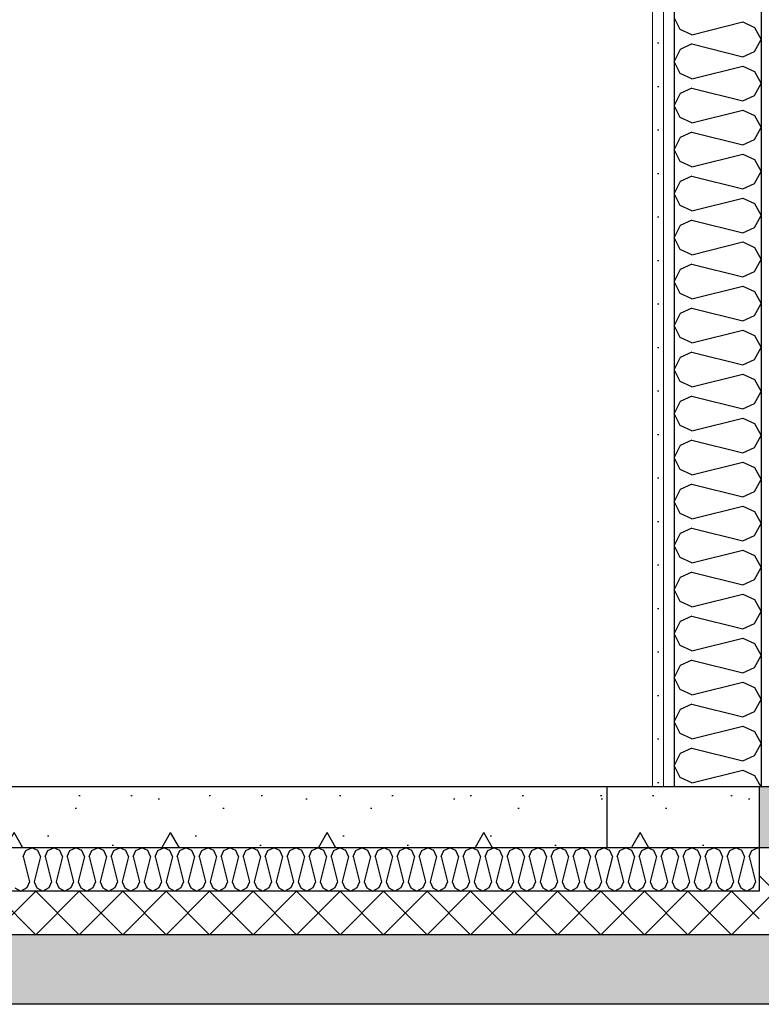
# Model space of a CAD drawing. Header units: millimetres. Extents: x -82116 to -59237, y -2070 to 13065.
# Tile 17 of 66: x -71618 to -70766, y 3570 to 4702. Entities that reach past the tile are written whole.
import ezdxf

# ---------------------------------------------------------------- set-up
doc = ezdxf.new("R2010")
doc.units = ezdxf.units.MM
doc.header["$LTSCALE"] = 0.5
doc.header["$MEASUREMENT"] = 0
doc.linetypes.add('PLINE', pattern=[0])
doc.layers.add('236- Innvendig kledning og overflate(Nye konstruksjoner)', color=7, linetype='Continuous', lineweight=0)
for name, color, linetype in [('242- Ikke-bærende innervegger (Skravur)(Nye konstruksjoner)', 7, 'Continuous'), ('242- Ikke-bærende innervegger(Nye konstruksjoner)', 7, 'Continuous'), ('252- Gulv på grunn_ bunnplate', 7, 'Continuous'), ('252- Gulv på grunn_ bunnplate (Skravur)', 7, 'Continuous'), ('253- Oppforet gulv_ påstøp', 7, 'Continuous'), ('253- Oppforet gulv_ påstøp (Skravur)', 7, 'Continuous'), ('253- Oppforet gulv_ påstøp (Skravur)(Nye konstruksjoner)', 7, 'Continuous'), ('253- Oppforet gulv_ påstøp(Nye konstruksjoner)', 7, 'Continuous')]:
    doc.layers.add(name, color=color, linetype=linetype)
pattern_1 = [(0, (0, 0), (0, 311.7692), [30, -150]), (0, (90, 155.9), (0, 311.7692), [30, -150]), (60, (0, 0), (-270, 155.8846), [30, -150]), (60, (180, 0), (-270, 155.8846), [30, -150]), (120, (30, 0), (270, 155.8846), [30, -150]), (120, (210, 0), (270, 155.8846), [30, -150]), (0, (0, 30), (0, 60.000002), [0, -60, 0, -90.000004]), (45, (30, 30), (-42.42641, 42.42641), [0, -45, 0, -75.000003])]
pattern_2 = [(270, (0, 0), (86.60254, 0), [0, -50]), (270, (43.3, -25), (86.60254, 0), [0, -50])]

# ---------------------------------------------------------------- blocks, each defined once
blk = doc.blocks.new('*X8')
at = {"layer": '253- Oppforet gulv_ påstøp (Skravur)', "linetype": 'PLINE'}
for p, q in [((-71650, 3650), (-71600, 3700)), ((-71600, 3650), (-71650, 3700)), ((-71600, 3650), (-71550, 3700)), ((-71550, 3650), (-71600, 3700)), ((-71550, 3650), (-71500, 3700)), ((-71500, 3650), (-71550, 3700)), ((-71500, 3650), (-71450, 3700)), ((-71450, 3650), (-71500, 3700)), ((-71450, 3650), (-71400, 3700)), ((-71400, 3650), (-71450, 3700)), ((-71400, 3650), (-71350, 3700)), ((-71350, 3650), (-71400, 3700)), ((-71350, 3650), (-71300, 3700)), ((-71300, 3650), (-71350, 3700)), ((-71300, 3650), (-71250, 3700)), ((-71250, 3650), (-71300, 3700)), ((-71250, 3650), (-71200, 3700)), ((-71200, 3650), (-71250, 3700)), ((-71200, 3650), (-71150, 3700)), ((-71150, 3650), (-71200, 3700)), ((-71150, 3650), (-71100, 3700)), ((-71100, 3650), (-71150, 3700)), ((-71100, 3650), (-71050, 3700)), ((-71050, 3650), (-71100, 3700)), ((-71050, 3650), (-71000, 3700)), ((-71000, 3650), (-71050, 3700)), ((-71000, 3650), (-70950, 3700)), ((-70950, 3650), (-71000, 3700)), ((-70943.2, 3693.2), (-70950, 3700)), ((-70950, 3650), (-70943.2, 3656.8))]:
    blk.add_line(p, q, dxfattribs=at)
blk = doc.blocks.new('*X9')
at = {"layer": '253- Oppforet gulv_ påstøp (Skravur)', "linetype": 'PLINE'}
for p, q in [((-71614.5, 3740), (-71611.4, 3746.7)), ((-71611.4, 3746.7), (-71604.5, 3750)), ((-71597.6, 3746.7), (-71604.5, 3750)), ((-71594.5, 3740), (-71597.6, 3746.7)), ((-71589.2, 3740), (-71586.1, 3746.7)), ((-71586.1, 3746.7), (-71579.2, 3750)), ((-71572.3, 3746.7), (-71579.2, 3750)), ((-71569.2, 3740), (-71572.3, 3746.7)), ((-71563.9, 3740), (-71560.8, 3746.7)), ((-71560.8, 3746.7), (-71553.9, 3750)), ((-71547, 3746.7), (-71553.9, 3750)), ((-71543.9, 3740), (-71547, 3746.7)), ((-71538.6, 3740), (-71535.5, 3746.7)), ((-71535.5, 3746.7), (-71528.6, 3750)), ((-71521.7, 3746.7), (-71528.6, 3750)), ((-71518.6, 3740), (-71521.7, 3746.7)), ((-71513.3, 3740), (-71510.2, 3746.7)), ((-71510.2, 3746.7), (-71503.3, 3750)), ((-71496.4, 3746.7), (-71503.3, 3750)), ((-71493.3, 3740), (-71496.4, 3746.7)), ((-71488, 3740), (-71484.9, 3746.7)), ((-71484.9, 3746.7), (-71478, 3750)), ((-71471.1, 3746.7), (-71478, 3750)), ((-71468, 3740), (-71471.1, 3746.7)), ((-71462.7, 3740), (-71459.6, 3746.7)), ((-71459.6, 3746.7), (-71452.7, 3750)), ((-71445.8, 3746.7), (-71452.7, 3750)), ((-71442.7, 3740), (-71445.8, 3746.7)), ((-71437.4, 3740), (-71434.3, 3746.7)), ((-71434.3, 3746.7), (-71427.4, 3750)), ((-71420.5, 3746.7), (-71427.4, 3750)), ((-71417.4, 3740), (-71420.5, 3746.7)), ((-71412.1, 3740), (-71409, 3746.7)), ((-71409, 3746.7), (-71402.1, 3750)), ((-71395.2, 3746.7), (-71402.1, 3750)), ((-71392.1, 3740), (-71395.2, 3746.7)), ((-71386.8, 3740), (-71383.7, 3746.7)), ((-71383.7, 3746.7), (-71376.8, 3750)), ((-71369.9, 3746.7), (-71376.8, 3750)), ((-71366.8, 3740), (-71369.9, 3746.7)), ((-71361.5, 3740), (-71358.4, 3746.7)), ((-71358.4, 3746.7), (-71351.5, 3750)), ((-71344.6, 3746.7), (-71351.5, 3750)), ((-71341.5, 3740), (-71344.6, 3746.7)), ((-71336.2, 3740), (-71333.1, 3746.7)), ((-71333.1, 3746.7), (-71326.2, 3750)), ((-71319.3, 3746.7), (-71326.2, 3750)), ((-71316.2, 3740), (-71319.3, 3746.7)), ((-71310.9, 3740), (-71307.9, 3746.7)), ((-71307.9, 3746.7), (-71300.9, 3750)), ((-71294, 3746.7), (-71300.9, 3750)), ((-71291, 3740), (-71294, 3746.7)), ((-71285.6, 3740), (-71282.6, 3746.7)), ((-71282.6, 3746.7), (-71275.7, 3750)), ((-71268.7, 3746.7), (-71275.7, 3750)), ((-71265.7, 3740), (-71268.7, 3746.7)), ((-71260.3, 3740), (-71257.3, 3746.7)), ((-71257.3, 3746.7), (-71250.4, 3750)), ((-71243.5, 3746.7), (-71250.4, 3750)), ((-71240.4, 3740), (-71243.5, 3746.7)), ((-71235.1, 3740), (-71232, 3746.7)), ((-71232, 3746.7), (-71225.1, 3750)), ((-71218.2, 3746.7), (-71225.1, 3750)), ((-71215.1, 3740), (-71218.2, 3746.7)), ((-71209.8, 3740), (-71206.7, 3746.7)), ((-71206.7, 3746.7), (-71199.8, 3750)), ((-71192.9, 3746.7), (-71199.8, 3750)), ((-71189.8, 3740), (-71192.9, 3746.7)), ((-71184.5, 3740), (-71181.4, 3746.7)), ((-71181.4, 3746.7), (-71174.5, 3750)), ((-71167.6, 3746.7), (-71174.5, 3750)), ((-71164.5, 3740), (-71167.6, 3746.7)), ((-71159.2, 3740), (-71156.1, 3746.7)), ((-71156.1, 3746.7), (-71149.2, 3750)), ((-71142.3, 3746.7), (-71149.2, 3750)), ((-71139.2, 3740), (-71142.3, 3746.7)), ((-71133.9, 3740), (-71130.8, 3746.7)), ((-71130.8, 3746.7), (-71123.9, 3750)), ((-71117, 3746.7), (-71123.9, 3750)), ((-71113.9, 3740), (-71117, 3746.7)), ((-71108.6, 3740), (-71105.5, 3746.7)), ((-71105.5, 3746.7), (-71098.6, 3750)), ((-71091.7, 3746.7), (-71098.6, 3750)), ((-71088.6, 3740), (-71091.7, 3746.7)), ((-71083.3, 3740), (-71080.2, 3746.7)), ((-71080.2, 3746.7), (-71073.3, 3750)), ((-71066.4, 3746.7), (-71073.3, 3750)), ((-71063.3, 3740), (-71066.4, 3746.7)), ((-71058, 3740), (-71054.9, 3746.7)), ((-71054.9, 3746.7), (-71048, 3750)), ((-71041.1, 3746.7), (-71048, 3750)), ((-71038, 3740), (-71041.1, 3746.7)), ((-71032.7, 3740), (-71029.6, 3746.7)), ((-71029.6, 3746.7), (-71022.7, 3750)), ((-71015.8, 3746.7), (-71022.7, 3750)), ((-71012.7, 3740), (-71015.8, 3746.7)), ((-71007.4, 3740), (-71004.3, 3746.7)), ((-71004.3, 3746.7), (-70997.4, 3750)), ((-70990.5, 3746.7), (-70997.4, 3750)), ((-70987.4, 3740), (-70990.5, 3746.7)), ((-70982.1, 3740), (-70979, 3746.7)), ((-70979, 3746.7), (-70972.1, 3750)), ((-70965.2, 3746.7), (-70972.1, 3750)), ((-70962.1, 3740), (-70965.2, 3746.7)), ((-70956.8, 3740), (-70953.8, 3746.7)), ((-70953.8, 3746.7), (-70946.8, 3750)), ((-70943.2, 3748.3), (-70946.8, 3750)), ((-71614.5, 3740), (-71607.1, 3710.6)), ((-71594.5, 3740), (-71601.8, 3710.6)), ((-71589.2, 3740), (-71581.8, 3710.6)), ((-71569.2, 3740), (-71576.5, 3710.6)), ((-71563.9, 3740), (-71556.5, 3710.6)), ((-71543.9, 3740), (-71551.2, 3710.6)), ((-71538.6, 3740), (-71531.2, 3710.6)), ((-71518.6, 3740), (-71525.9, 3710.6)), ((-71513.3, 3740), (-71505.9, 3710.6)), ((-71493.3, 3740), (-71500.6, 3710.6)), ((-71488, 3740), (-71480.7, 3710.6)), ((-71468, 3740), (-71475.3, 3710.6)), ((-71462.7, 3740), (-71455.4, 3710.6)), ((-71442.7, 3740), (-71450, 3710.6)), ((-71437.4, 3740), (-71430.1, 3710.6)), ((-71417.4, 3740), (-71424.8, 3710.6)), ((-71412.1, 3740), (-71404.8, 3710.6)), ((-71392.1, 3740), (-71399.5, 3710.6)), ((-71386.8, 3740), (-71379.5, 3710.6)), ((-71366.8, 3740), (-71374.2, 3710.6)), ((-71361.5, 3740), (-71354.2, 3710.6)), ((-71341.5, 3740), (-71348.9, 3710.6)), ((-71336.2, 3740), (-71328.9, 3710.6)), ((-71316.2, 3740), (-71323.6, 3710.6)), ((-71310.9, 3740), (-71303.6, 3710.6)), ((-71291, 3740), (-71298.3, 3710.6)), ((-71285.6, 3740), (-71278.3, 3710.6)), ((-71265.7, 3740), (-71273, 3710.6)), ((-71260.3, 3740), (-71253, 3710.6)), ((-71240.4, 3740), (-71247.7, 3710.6)), ((-71235.1, 3740), (-71227.7, 3710.6)), ((-71215.1, 3740), (-71222.4, 3710.6)), ((-71209.8, 3740), (-71202.4, 3710.6)), ((-71189.8, 3740), (-71197.1, 3710.6)), ((-71184.5, 3740), (-71177.1, 3710.6)), ((-71164.5, 3740), (-71171.8, 3710.6)), ((-71159.2, 3740), (-71151.8, 3710.6)), ((-71139.2, 3740), (-71146.5, 3710.6)), ((-71133.9, 3740), (-71126.6, 3710.6)), ((-71113.9, 3740), (-71121.2, 3710.6)), ((-71108.6, 3740), (-71101.3, 3710.6)), ((-71088.6, 3740), (-71095.9, 3710.6)), ((-71083.3, 3740), (-71076, 3710.6)), ((-71063.3, 3740), (-71070.7, 3710.6)), ((-71058, 3740), (-71050.7, 3710.6)), ((-71038, 3740), (-71045.4, 3710.6)), ((-71032.7, 3740), (-71025.4, 3710.6)), ((-71012.7, 3740), (-71020.1, 3710.6)), ((-71007.4, 3740), (-71000.1, 3710.6)), ((-70987.4, 3740), (-70994.8, 3710.6)), ((-70982.1, 3740), (-70974.8, 3710.6)), ((-70962.1, 3740), (-70969.5, 3710.6)), ((-70956.8, 3740), (-70949.5, 3710.6)), ((-70943.2, 3714.7), (-70944.2, 3710.6)), ((-71624, 3703.9), (-71617.1, 3700)), ((-71610.2, 3703.9), (-71617.1, 3700)), ((-71607.1, 3710.6), (-71610.2, 3703.9)), ((-71601.8, 3710.6), (-71598.7, 3703.9)), ((-71598.7, 3703.9), (-71591.8, 3700)), ((-71584.9, 3703.9), (-71591.8, 3700)), ((-71581.8, 3710.6), (-71584.9, 3703.9)), ((-71576.5, 3710.6), (-71573.4, 3703.9)), ((-71573.4, 3703.9), (-71566.5, 3700)), ((-71559.6, 3703.9), (-71566.5, 3700)), ((-71556.5, 3710.6), (-71559.6, 3703.9)), ((-71551.2, 3710.6), (-71548.1, 3703.9)), ((-71548.1, 3703.9), (-71541.2, 3700)), ((-71534.3, 3703.9), (-71541.2, 3700)), ((-71531.2, 3710.6), (-71534.3, 3703.9)), ((-71525.9, 3710.6), (-71522.8, 3703.9)), ((-71522.8, 3703.9), (-71515.9, 3700)), ((-71509, 3703.9), (-71515.9, 3700)), ((-71505.9, 3710.6), (-71509, 3703.9)), ((-71500.6, 3710.6), (-71497.5, 3703.9)), ((-71497.5, 3703.9), (-71490.6, 3700)), ((-71483.7, 3703.9), (-71490.6, 3700)), ((-71480.7, 3710.6), (-71483.7, 3703.9)), ((-71475.3, 3710.6), (-71472.3, 3703.9)), ((-71472.3, 3703.9), (-71465.3, 3700)), ((-71458.4, 3703.9), (-71465.3, 3700)), ((-71455.4, 3710.6), (-71458.4, 3703.9)), ((-71450, 3710.6), (-71447, 3703.9)), ((-71447, 3703.9), (-71440.1, 3700)), ((-71433.1, 3703.9), (-71440.1, 3700)), ((-71430.1, 3710.6), (-71433.1, 3703.9)), ((-71424.8, 3710.6), (-71421.7, 3703.9)), ((-71421.7, 3703.9), (-71414.8, 3700)), ((-71407.9, 3703.9), (-71414.8, 3700)), ((-71404.8, 3710.6), (-71407.9, 3703.9)), ((-71399.5, 3710.6), (-71396.4, 3703.9)), ((-71396.4, 3703.9), (-71389.5, 3700)), ((-71382.6, 3703.9), (-71389.5, 3700)), ((-71379.5, 3710.6), (-71382.6, 3703.9)), ((-71374.2, 3710.6), (-71371.1, 3703.9)), ((-71371.1, 3703.9), (-71364.2, 3700)), ((-71357.3, 3703.9), (-71364.2, 3700)), ((-71354.2, 3710.6), (-71357.3, 3703.9)), ((-71348.9, 3710.6), (-71345.8, 3703.9)), ((-71345.8, 3703.9), (-71338.9, 3700)), ((-71332, 3703.9), (-71338.9, 3700)), ((-71328.9, 3710.6), (-71332, 3703.9)), ((-71323.6, 3710.6), (-71320.5, 3703.9)), ((-71320.5, 3703.9), (-71313.6, 3700)), ((-71306.7, 3703.9), (-71313.6, 3700)), ((-71303.6, 3710.6), (-71306.7, 3703.9)), ((-71298.3, 3710.6), (-71295.2, 3703.9)), ((-71295.2, 3703.9), (-71288.3, 3700)), ((-71281.4, 3703.9), (-71288.3, 3700)), ((-71278.3, 3710.6), (-71281.4, 3703.9)), ((-71273, 3710.6), (-71269.9, 3703.9)), ((-71269.9, 3703.9), (-71263, 3700)), ((-71256.1, 3703.9), (-71263, 3700)), ((-71253, 3710.6), (-71256.1, 3703.9)), ((-71247.7, 3710.6), (-71244.6, 3703.9)), ((-71244.6, 3703.9), (-71237.7, 3700)), ((-71230.8, 3703.9), (-71237.7, 3700)), ((-71227.7, 3710.6), (-71230.8, 3703.9)), ((-71222.4, 3710.6), (-71219.3, 3703.9)), ((-71219.3, 3703.9), (-71212.4, 3700)), ((-71205.5, 3703.9), (-71212.4, 3700)), ((-71202.4, 3710.6), (-71205.5, 3703.9)), ((-71197.1, 3710.6), (-71194, 3703.9)), ((-71194, 3703.9), (-71187.1, 3700)), ((-71180.2, 3703.9), (-71187.1, 3700)), ((-71177.1, 3710.6), (-71180.2, 3703.9)), ((-71171.8, 3710.6), (-71168.7, 3703.9)), ((-71168.7, 3703.9), (-71161.8, 3700)), ((-71154.9, 3703.9), (-71161.8, 3700)), ((-71151.8, 3710.6), (-71154.9, 3703.9)), ((-71146.5, 3710.6), (-71143.4, 3703.9)), ((-71143.4, 3703.9), (-71136.5, 3700)), ((-71129.6, 3703.9), (-71136.5, 3700)), ((-71126.6, 3710.6), (-71129.6, 3703.9)), ((-71121.2, 3710.6), (-71118.2, 3703.9)), ((-71118.2, 3703.9), (-71111.2, 3700)), ((-71104.3, 3703.9), (-71111.2, 3700)), ((-71101.3, 3710.6), (-71104.3, 3703.9)), ((-71095.9, 3710.6), (-71092.9, 3703.9)), ((-71092.9, 3703.9), (-71086, 3700)), ((-71079, 3703.9), (-71086, 3700)), ((-71076, 3710.6), (-71079, 3703.9)), ((-71070.7, 3710.6), (-71067.6, 3703.9)), ((-71067.6, 3703.9), (-71060.7, 3700)), ((-71053.8, 3703.9), (-71060.7, 3700)), ((-71050.7, 3710.6), (-71053.8, 3703.9)), ((-71045.4, 3710.6), (-71042.3, 3703.9)), ((-71042.3, 3703.9), (-71035.4, 3700)), ((-71028.5, 3703.9), (-71035.4, 3700)), ((-71025.4, 3710.6), (-71028.5, 3703.9)), ((-71020.1, 3710.6), (-71017, 3703.9)), ((-71017, 3703.9), (-71010.1, 3700)), ((-71003.2, 3703.9), (-71010.1, 3700)), ((-71000.1, 3710.6), (-71003.2, 3703.9)), ((-70994.8, 3710.6), (-70991.7, 3703.9)), ((-70991.7, 3703.9), (-70984.8, 3700)), ((-70977.9, 3703.9), (-70984.8, 3700)), ((-70974.8, 3710.6), (-70977.9, 3703.9)), ((-70969.5, 3710.6), (-70966.4, 3703.9)), ((-70966.4, 3703.9), (-70959.5, 3700)), ((-70952.6, 3703.9), (-70959.5, 3700)), ((-70949.5, 3710.6), (-70952.6, 3703.9)), ((-70944.2, 3710.6), (-70943.2, 3708.4))]:
    blk.add_line(p, q, dxfattribs=at)
blk = doc.blocks.new('*X10')
at = {"layer": '242- Ikke-bærende innervegger (Skravur)(Nye konstruksjoner)', "linetype": 'PLINE'}
for p, q in [((-70859.1, 4690.7), (-70865.7, 4704.5)), ((-70845.6, 4684.5), (-70786.9, 4699.2)), ((-70786.9, 4699.2), (-70773.4, 4693)), ((-70845.6, 4684.5), (-70859.1, 4690.7)), ((-70773.4, 4693), (-70765.7, 4679.2)), ((-70773.4, 4665.4), (-70765.7, 4679.2)), ((-70859.1, 4667.7), (-70865.7, 4653.9)), ((-70845.6, 4673.9), (-70859.1, 4667.7)), ((-70845.6, 4673.9), (-70786.9, 4659.2)), ((-70786.9, 4659.2), (-70773.4, 4665.4)), ((-70859.1, 4640.1), (-70865.7, 4653.9)), ((-70845.6, 4633.9), (-70786.9, 4648.6)), ((-70786.9, 4648.6), (-70773.4, 4642.4)), ((-70773.4, 4642.4), (-70765.7, 4628.6)), ((-70845.6, 4633.9), (-70859.1, 4640.1)), ((-70845.6, 4623.3), (-70859.1, 4617.1)), ((-70845.6, 4623.3), (-70786.9, 4608.6)), ((-70773.4, 4614.8), (-70765.7, 4628.6)), ((-70859.1, 4617.1), (-70865.7, 4603.3)), ((-70786.9, 4608.6), (-70773.4, 4614.8)), ((-70859.1, 4589.5), (-70865.7, 4603.3)), ((-70845.6, 4583.3), (-70786.9, 4598)), ((-70786.9, 4598), (-70773.4, 4591.8)), ((-70845.6, 4583.3), (-70859.1, 4589.5)), ((-70773.4, 4591.8), (-70765.7, 4578)), ((-70845.6, 4572.7), (-70859.1, 4566.6)), ((-70845.6, 4572.7), (-70786.9, 4558.1)), ((-70773.4, 4564.2), (-70765.7, 4578)), ((-70859.1, 4566.6), (-70865.7, 4552.7)), ((-70786.9, 4558.1), (-70773.4, 4564.2)), ((-70859.1, 4538.9), (-70865.7, 4552.7)), ((-70845.6, 4532.8), (-70859.1, 4538.9)), ((-70845.6, 4532.8), (-70786.9, 4547.4)), ((-70786.9, 4547.4), (-70773.4, 4541.3)), ((-70773.4, 4541.3), (-70765.7, 4527.4)), ((-70773.4, 4513.6), (-70765.7, 4527.4)), ((-70845.6, 4522.1), (-70859.1, 4516)), ((-70845.6, 4522.1), (-70786.9, 4507.5)), ((-70859.1, 4516), (-70865.7, 4502.2)), ((-70786.9, 4507.5), (-70773.4, 4513.6)), ((-70859.1, 4488.3), (-70865.7, 4502.2)), ((-70845.6, 4482.2), (-70786.9, 4496.8)), ((-70786.9, 4496.8), (-70773.4, 4490.7)), ((-70845.6, 4482.2), (-70859.1, 4488.3)), ((-70773.4, 4490.7), (-70765.7, 4476.9)), ((-70845.6, 4471.5), (-70859.1, 4465.4)), ((-70845.6, 4471.5), (-70786.9, 4456.9)), ((-70773.4, 4463), (-70765.7, 4476.9)), ((-70859.1, 4465.4), (-70865.7, 4451.6)), ((-70786.9, 4456.9), (-70773.4, 4463)), ((-70859.1, 4437.8), (-70865.7, 4451.6)), ((-70845.6, 4431.6), (-70859.1, 4437.8)), ((-70845.6, 4431.6), (-70786.9, 4446.3)), ((-70786.9, 4446.3), (-70773.4, 4440.1)), ((-70773.4, 4440.1), (-70765.7, 4426.3)), ((-70773.4, 4412.5), (-70765.7, 4426.3)), ((-70859.1, 4414.8), (-70865.7, 4401)), ((-70845.6, 4421), (-70859.1, 4414.8)), ((-70845.6, 4421), (-70786.9, 4406.3)), ((-70786.9, 4406.3), (-70773.4, 4412.5)), ((-70859.1, 4387.2), (-70865.7, 4401)), ((-70845.6, 4381), (-70786.9, 4395.7)), ((-70786.9, 4395.7), (-70773.4, 4389.5)), ((-70845.6, 4381), (-70859.1, 4387.2)), ((-70773.4, 4389.5), (-70765.7, 4375.7)), ((-70845.6, 4370.4), (-70859.1, 4364.2)), ((-70845.6, 4370.4), (-70786.9, 4355.7)), ((-70773.4, 4361.9), (-70765.7, 4375.7)), ((-70859.1, 4364.2), (-70865.7, 4350.4)), ((-70786.9, 4355.7), (-70773.4, 4361.9)), ((-70859.1, 4336.6), (-70865.7, 4350.4)), ((-70845.6, 4330.4), (-70859.1, 4336.6)), ((-70845.6, 4330.4), (-70786.9, 4345.1)), ((-70786.9, 4345.1), (-70773.4, 4338.9)), ((-70773.4, 4338.9), (-70765.7, 4325.1)), ((-70773.4, 4311.3), (-70765.7, 4325.1)), ((-70859.1, 4313.6), (-70865.7, 4299.8)), ((-70845.6, 4319.8), (-70859.1, 4313.6)), ((-70845.6, 4319.8), (-70786.9, 4305.1)), ((-70786.9, 4305.1), (-70773.4, 4311.3)), ((-70859.1, 4286), (-70865.7, 4299.8)), ((-70845.6, 4279.8), (-70786.9, 4294.5)), ((-70786.9, 4294.5), (-70773.4, 4288.3)), ((-70845.6, 4279.8), (-70859.1, 4286)), ((-70773.4, 4288.3), (-70765.7, 4274.5)), ((-70845.6, 4269.2), (-70859.1, 4263)), ((-70845.6, 4269.2), (-70786.9, 4254.5)), ((-70773.4, 4260.7), (-70765.7, 4274.5)), ((-70859.1, 4263), (-70865.7, 4249.2)), ((-70786.9, 4254.5), (-70773.4, 4260.7)), ((-70859.1, 4235.4), (-70865.7, 4249.2)), ((-70845.6, 4229.2), (-70859.1, 4235.4)), ((-70845.6, 4229.2), (-70786.9, 4243.9)), ((-70786.9, 4243.9), (-70773.4, 4237.7)), ((-70773.4, 4237.7), (-70765.7, 4223.9)), ((-70773.4, 4210.1), (-70765.7, 4223.9)), ((-70859.1, 4212.5), (-70865.7, 4198.6)), ((-70845.6, 4218.6), (-70859.1, 4212.5)), ((-70845.6, 4218.6), (-70786.9, 4204)), ((-70786.9, 4204), (-70773.4, 4210.1)), ((-70859.1, 4184.8), (-70865.7, 4198.6)), ((-70845.6, 4178.7), (-70786.9, 4193.3)), ((-70786.9, 4193.3), (-70773.4, 4187.2)), ((-70845.6, 4178.7), (-70859.1, 4184.8)), ((-70773.4, 4187.2), (-70765.7, 4173.3)), ((-70845.6, 4168), (-70859.1, 4161.9)), ((-70845.6, 4168), (-70786.9, 4153.4)), ((-70773.4, 4159.5), (-70765.7, 4173.3)), ((-70859.1, 4161.9), (-70865.7, 4148.1)), ((-70786.9, 4153.4), (-70773.4, 4159.5)), ((-70859.1, 4134.2), (-70865.7, 4148.1)), ((-70845.6, 4128.1), (-70786.9, 4142.7)), ((-70786.9, 4142.7), (-70773.4, 4136.6)), ((-70845.6, 4128.1), (-70859.1, 4134.2)), ((-70773.4, 4136.6), (-70765.7, 4122.8)), ((-70773.4, 4108.9), (-70765.7, 4122.8)), ((-70859.1, 4111.3), (-70865.7, 4097.5)), ((-70845.6, 4117.4), (-70859.1, 4111.3)), ((-70845.6, 4117.4), (-70786.9, 4102.8)), ((-70786.9, 4102.8), (-70773.4, 4108.9)), ((-70859.1, 4083.7), (-70865.7, 4097.5)), ((-70845.6, 4077.5), (-70786.9, 4092.2)), ((-70786.9, 4092.2), (-70773.4, 4086)), ((-70773.4, 4086), (-70765.7, 4072.2)), ((-70845.6, 4077.5), (-70859.1, 4083.7)), ((-70845.6, 4066.9), (-70859.1, 4060.7)), ((-70845.6, 4066.9), (-70786.9, 4052.2)), ((-70773.4, 4058.4), (-70765.7, 4072.2)), ((-70859.1, 4060.7), (-70865.7, 4046.9)), ((-70786.9, 4052.2), (-70773.4, 4058.4)), ((-70859.1, 4033.1), (-70865.7, 4046.9)), ((-70845.6, 4026.9), (-70786.9, 4041.6)), ((-70786.9, 4041.6), (-70773.4, 4035.4)), ((-70845.6, 4026.9), (-70859.1, 4033.1)), ((-70773.4, 4035.4), (-70765.7, 4021.6)), ((-70773.4, 4007.8), (-70765.7, 4021.6)), ((-70859.1, 4010.1), (-70865.7, 3996.3)), ((-70845.6, 4016.3), (-70859.1, 4010.1)), ((-70845.6, 4016.3), (-70786.9, 4001.6)), ((-70786.9, 4001.6), (-70773.4, 4007.8)), ((-70859.1, 3982.5), (-70865.7, 3996.3)), ((-70845.6, 3976.3), (-70786.9, 3991)), ((-70786.9, 3991), (-70773.4, 3984.8)), ((-70773.4, 3984.8), (-70765.7, 3971)), ((-70845.6, 3976.3), (-70859.1, 3982.5)), ((-70845.6, 3965.7), (-70859.1, 3959.5)), ((-70845.6, 3965.7), (-70786.9, 3951)), ((-70773.4, 3957.2), (-70765.7, 3971)), ((-70859.1, 3959.5), (-70865.7, 3945.7)), ((-70786.9, 3951), (-70773.4, 3957.2)), ((-70859.1, 3931.9), (-70865.7, 3945.7)), ((-70845.6, 3925.7), (-70786.9, 3940.4)), ((-70786.9, 3940.4), (-70773.4, 3934.2)), ((-70845.6, 3925.7), (-70859.1, 3931.9)), ((-70773.4, 3934.2), (-70765.7, 3920.4)), ((-70773.4, 3906.6), (-70765.7, 3920.4)), ((-70859.1, 3908.9), (-70865.7, 3895.1)), ((-70845.6, 3915.1), (-70859.1, 3908.9)), ((-70845.6, 3915.1), (-70786.9, 3900.4)), ((-70786.9, 3900.4), (-70773.4, 3906.6)), ((-70859.1, 3881.3), (-70865.7, 3895.1)), ((-70845.6, 3875.1), (-70786.9, 3889.8)), ((-70786.9, 3889.8), (-70773.4, 3883.6)), ((-70773.4, 3883.6), (-70765.7, 3869.8)), ((-70845.6, 3875.1), (-70859.1, 3881.3)), ((-70845.6, 3864.5), (-70859.1, 3858.3)), ((-70845.6, 3864.5), (-70786.9, 3849.8)), ((-70773.4, 3856), (-70765.7, 3869.8)), ((-70859.1, 3858.3), (-70865.7, 3844.5)), ((-70786.9, 3849.8), (-70773.4, 3856)), ((-70859.1, 3830.7), (-70865.7, 3844.5)), ((-70845.6, 3824.6), (-70786.9, 3839.2)), ((-70786.9, 3839.2), (-70773.4, 3833.1)), ((-70845.6, 3824.6), (-70859.1, 3830.7)), ((-70773.4, 3833.1), (-70766.1, 3820))]:
    blk.add_line(p, q, dxfattribs=at)
blk = doc.blocks.new('*X36')
at = {"layer": '252- Gulv på grunn_ bunnplate (Skravur)', "linetype": 'PLINE'}
for p, q in [((-70768.2, 3681.8), (-70700, 3750)), ((-70700, 3650), (-70768.2, 3718.2))]:
    blk.add_line(p, q, dxfattribs=at)
blk = doc.blocks.new('*X42')
at = {"layer": '253- Oppforet gulv_ påstøp (Skravur)(Nye konstruksjoner)', "linetype": 'PLINE'}
for p, q in [((-70943.2, 3656.8), (-70900, 3700)), ((-70900, 3650), (-70943.2, 3693.2)), ((-70900, 3650), (-70850, 3700)), ((-70850, 3650), (-70900, 3700)), ((-70850, 3650), (-70800, 3700)), ((-70800, 3650), (-70850, 3700)), ((-70768.2, 3668.2), (-70800, 3700)), ((-70800, 3650), (-70768.2, 3681.8))]:
    blk.add_line(p, q, dxfattribs=at)
blk = doc.blocks.new('*X43')
at = {"layer": '253- Oppforet gulv_ påstøp (Skravur)(Nye konstruksjoner)', "linetype": 'PLINE'}
for p, q in [((-70939.9, 3746.7), (-70943.2, 3748.3)), ((-70936.9, 3740), (-70939.9, 3746.7)), ((-70931.5, 3740), (-70928.5, 3746.7)), ((-70928.5, 3746.7), (-70921.5, 3750)), ((-70914.6, 3746.7), (-70921.5, 3750)), ((-70911.6, 3740), (-70914.6, 3746.7)), ((-70906.2, 3740), (-70903.2, 3746.7)), ((-70903.2, 3746.7), (-70896.3, 3750)), ((-70889.3, 3746.7), (-70896.3, 3750)), ((-70886.3, 3740), (-70889.3, 3746.7)), ((-70881, 3740), (-70877.9, 3746.7)), ((-70877.9, 3746.7), (-70871, 3750)), ((-70864.1, 3746.7), (-70871, 3750)), ((-70861, 3740), (-70864.1, 3746.7)), ((-70855.7, 3740), (-70852.6, 3746.7)), ((-70852.6, 3746.7), (-70845.7, 3750)), ((-70838.8, 3746.7), (-70845.7, 3750)), ((-70835.7, 3740), (-70838.8, 3746.7)), ((-70830.4, 3740), (-70827.3, 3746.7)), ((-70827.3, 3746.7), (-70820.4, 3750)), ((-70813.5, 3746.7), (-70820.4, 3750)), ((-70810.4, 3740), (-70813.5, 3746.7)), ((-70805.1, 3740), (-70802, 3746.7)), ((-70802, 3746.7), (-70795.1, 3750)), ((-70788.2, 3746.7), (-70795.1, 3750)), ((-70785.1, 3740), (-70788.2, 3746.7)), ((-70779.8, 3740), (-70776.7, 3746.7)), ((-70776.7, 3746.7), (-70769.8, 3750)), ((-70768.2, 3749.2), (-70769.8, 3750)), ((-70936.9, 3740), (-70943.2, 3714.7)), ((-70931.5, 3740), (-70924.2, 3710.6)), ((-70911.6, 3740), (-70918.9, 3710.6)), ((-70906.2, 3740), (-70898.9, 3710.6)), ((-70886.3, 3740), (-70893.6, 3710.6)), ((-70881, 3740), (-70873.6, 3710.6)), ((-70861, 3740), (-70868.3, 3710.6)), ((-70855.7, 3740), (-70848.3, 3710.6)), ((-70835.7, 3740), (-70843, 3710.6)), ((-70830.4, 3740), (-70823, 3710.6)), ((-70810.4, 3740), (-70817.7, 3710.6)), ((-70805.1, 3740), (-70797.7, 3710.6)), ((-70785.1, 3740), (-70792.4, 3710.6)), ((-70779.8, 3740), (-70772.4, 3710.6)), ((-70943.2, 3708.4), (-70941.1, 3703.9)), ((-70941.1, 3703.9), (-70934.2, 3700)), ((-70927.3, 3703.9), (-70934.2, 3700)), ((-70924.2, 3710.6), (-70927.3, 3703.9)), ((-70918.9, 3710.6), (-70915.8, 3703.9)), ((-70915.8, 3703.9), (-70908.9, 3700)), ((-70902, 3703.9), (-70908.9, 3700)), ((-70898.9, 3710.6), (-70902, 3703.9)), ((-70893.6, 3710.6), (-70890.5, 3703.9)), ((-70890.5, 3703.9), (-70883.6, 3700)), ((-70876.7, 3703.9), (-70883.6, 3700)), ((-70873.6, 3710.6), (-70876.7, 3703.9)), ((-70868.3, 3710.6), (-70865.2, 3703.9)), ((-70865.2, 3703.9), (-70858.3, 3700)), ((-70851.4, 3703.9), (-70858.3, 3700)), ((-70848.3, 3710.6), (-70851.4, 3703.9)), ((-70843, 3710.6), (-70839.9, 3703.9)), ((-70839.9, 3703.9), (-70833, 3700)), ((-70826.1, 3703.9), (-70833, 3700)), ((-70823, 3710.6), (-70826.1, 3703.9)), ((-70817.7, 3710.6), (-70814.6, 3703.9)), ((-70814.6, 3703.9), (-70807.7, 3700)), ((-70800.8, 3703.9), (-70807.7, 3700)), ((-70797.7, 3710.6), (-70800.8, 3703.9)), ((-70792.4, 3710.6), (-70789.3, 3703.9)), ((-70789.3, 3703.9), (-70782.4, 3700)), ((-70775.5, 3703.9), (-70782.4, 3700)), ((-70772.4, 3710.6), (-70775.5, 3703.9))]:
    blk.add_line(p, q, dxfattribs=at)

msp = doc.modelspace()

# ---------------------------------------------------------------- hatches: boundary and pattern name
at = {"layer": '242- Ikke-bærende innervegger (Skravur)(Nye konstruksjoner)', "linetype": 'Continuous'}
h = msp.add_hatch(dxfattribs=at)
h.set_pattern_fill('Gips', color=256, style=0, pattern_type=2)
h.set_pattern_definition(pattern_2)
h.paths.add_polyline_path([(-70890.7, 3820), (-70878.2, 3820), (-70878.2, 6866.7), (-70890.7, 6866.1)])
h = msp.add_hatch(dxfattribs=at)
h.set_pattern_fill('Gips', color=256, style=0, pattern_type=2)
h.set_pattern_definition(pattern_2)
h.paths.add_polyline_path([(-70878.2, 6866.7), (-70878.2, 3820), (-70865.7, 3820), (-70865.7, 6867.2)])
at = {"layer": '252- Gulv på grunn_ bunnplate (Skravur)', "linetype": 'Continuous'}
h = msp.add_hatch(dxfattribs=at)
h.set_pattern_fill('Betong_strukturell', color=256, style=0, pattern_type=2)
h.set_pattern_definition(pattern_1)
h.paths.add_polyline_path([(-70768.2, 3750), (-61492.7, 3750), (-61492.7, 3820), (-70768.2, 3820)])
h = msp.add_hatch(dxfattribs=at)
h.set_pattern_fill('Betong_strukturell', color=256, style=0, pattern_type=2)
h.set_pattern_definition(pattern_1)
h.paths.add_polyline_path([(-77588.2, 3570), (-61453.2, 3570), (-61453.2, 3650), (-77588.2, 3650)])
at = {"layer": '253- Oppforet gulv_ påstøp (Skravur)', "linetype": 'Continuous'}
h = msp.add_hatch(dxfattribs=at)
h.set_pattern_fill('Betong_strukturell', color=256, style=0, pattern_type=2)
h.set_pattern_definition(pattern_1)
h.paths.add_polyline_path([(-70943.2, 3750), (-70943.2, 3820), (-74733.2, 3820), (-74733.2, 3750)])
at = {"layer": '253- Oppforet gulv_ påstøp (Skravur)(Nye konstruksjoner)', "linetype": 'Continuous'}
h = msp.add_hatch(dxfattribs=at)
h.set_pattern_fill('Betong_strukturell', color=256, style=0, pattern_type=2)
h.set_pattern_definition(pattern_1)
h.paths.add_polyline_path([(-70943.2, 3820), (-70943.2, 3750), (-70768.2, 3750), (-70768.2, 3820)])

# ---------------------------------------------------------------- linework, layer by layer
at = {"layer": '236- Innvendig kledning og overflate(Nye konstruksjoner)', "linetype": 'PLINE'}
for p, q in [((-70878.2, 6866.7), (-70878.2, 3820)), ((-70890.7, 6703.5), (-70890.7, 3820))]:
    msp.add_line(p, q, dxfattribs=at)
at = {"layer": '242- Ikke-bærende innervegger(Nye konstruksjoner)', "linetype": 'PLINE'}
for p, q in [((-70765.7, 6871.6), (-70765.7, 3820)), ((-70865.7, 6867.2), (-70865.7, 3820))]:
    msp.add_line(p, q, dxfattribs=at)
at = {"layer": '252- Gulv på grunn_ bunnplate', "linetype": 'PLINE'}
for p, q in [((-67223.2, 3750), (-70768.2, 3750)), ((-70768.2, 3750), (-70768.2, 3700)), ((-67223.2, 3570), (-77588.2, 3570))]:
    msp.add_line(p, q, dxfattribs=at)
at = {"layer": '252- Gulv på grunn_ bunnplate', "linetype": 'PLINE', "flags": 128}
for points in [[(-70740.7, 3820), (-70753.2, 3820), (-70765.7, 3820), (-70768.2, 3820)], [(-67223.2, 3650), (-70768.2, 3650), (-70943.2, 3650), (-74733.2, 3650), (-74783.2, 3650), (-77588.2, 3650)]]:
    msp.add_lwpolyline(points, dxfattribs=at)
at = {"layer": '253- Oppforet gulv_ påstøp', "linetype": 'PLINE'}
for p, q in [((-70943.2, 3820), (-74733.2, 3820)), ((-70943.2, 3750), (-74733.2, 3750)), ((-70943.2, 3700), (-74733.2, 3700))]:
    msp.add_line(p, q, dxfattribs=at)
at = {"layer": '253- Oppforet gulv_ påstøp(Nye konstruksjoner)', "linetype": 'PLINE'}
for p, q in [((-70943.2, 3820), (-70943.2, 3750)), ((-70890.7, 3820), (-70943.2, 3820)), ((-70768.2, 3820), (-70768.2, 3750)), ((-70768.2, 3750), (-70943.2, 3750)), ((-70768.2, 3700), (-70943.2, 3700))]:
    msp.add_line(p, q, dxfattribs=at)
at = {"layer": '253- Oppforet gulv_ påstøp(Nye konstruksjoner)', "linetype": 'PLINE', "flags": 128}
msp.add_lwpolyline([(-70768.2, 3820), (-70865.7, 3820), (-70878.2, 3820), (-70890.7, 3820)], dxfattribs=at)

# ---------------------------------------------------------------- block references
at = {"layer": '242- Ikke-bærende innervegger(Nye konstruksjoner)'}
msp.add_blockref('*X10', (0, 0), dxfattribs=at)
at = {"layer": '252- Gulv på grunn_ bunnplate'}
msp.add_blockref('*X36', (0, 0), dxfattribs=at)
at = {"layer": '253- Oppforet gulv_ påstøp'}
for name in ['*X9', '*X8']:
    msp.add_blockref(name, (0, 0), dxfattribs=at)
at = {"layer": '253- Oppforet gulv_ påstøp(Nye konstruksjoner)'}
for name in ['*X43', '*X42']:
    msp.add_blockref(name, (0, 0), dxfattribs=at)

doc.saveas('drawing.dxf')
